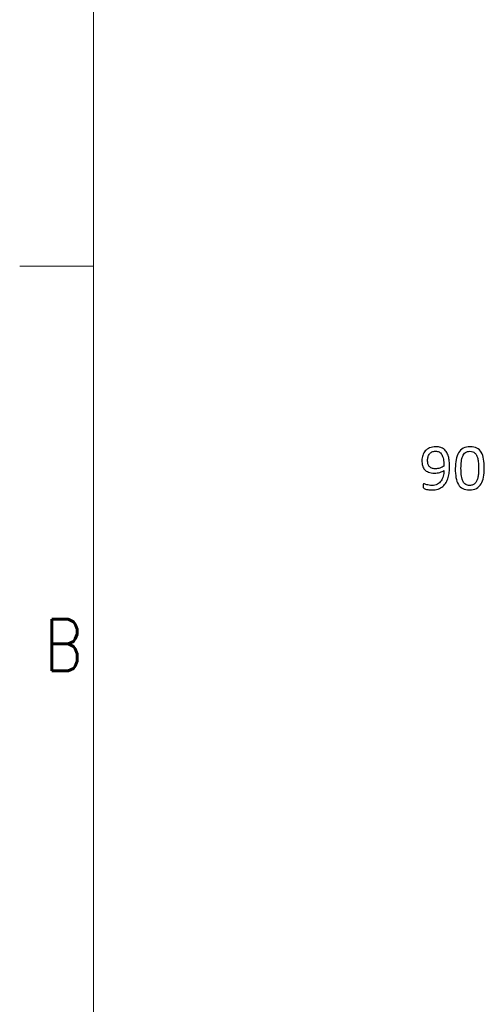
# Model space of a CAD drawing. Header units: inches. Extents: x 0 to 20790, y -12 to 14700.
# Tile 39 of 132: x 0 to 1102, y 10851 to 13184. Entities that reach past the tile are written whole.
import ezdxf

# ---------------------------------------------------------------- set-up
doc = ezdxf.new("R2010")
doc.units = ezdxf.units.IN
doc.layers.add('210', color=7, linetype='Continuous', true_color=0xffffff)
doc.layers.add('254', color=7, linetype='Continuous', true_color=0xffffff)
doc.styles.add('latin_extended', font='simplex.shx')

msp = doc.modelspace()

# ---------------------------------------------------------------- linework, layer by layer
at = {"layer": '210', "color": 7, "linetype": 'Continuous', "lineweight": 18}
for p, q in [((175, 175), (175, 14525)), ((175, 12600), (0, 12600))]:
    msp.add_line(p, q, dxfattribs=at)
at = {"layer": '254', "color": 2, "linetype": 'Continuous', "lineweight": 25}
for points, knots in [([(1018.924, 12111.775), (1019.443, 12116.19), (1019.703, 12120.546), (1019.703, 12129.404), (1019.472, 12133.76), (1018.606, 12142.012), (1017.885, 12145.849), (1015.875, 12152.913), (1014.567, 12156.092), (1011.278, 12161.689), (1009.287, 12164.084), (1004.556, 12168.007), (1001.786, 12169.537), (995.346, 12171.625), (991.688, 12172.162), (981.676, 12172.162), (976.656, 12171.268), (968.245, 12167.696), (964.798, 12165.267), (959.329, 12159.222), (957.354, 12155.717), (954.76, 12147.762), (954.152, 12143.57), (954.152, 12134.915), (954.642, 12130.991), (956.652, 12123.812), (958.277, 12120.691), (962.822, 12115.456), (965.865, 12113.391), (973.435, 12110.387), (978.07, 12109.612), (988.543, 12109.612), (992.9, 12110.218), (1000.485, 12112.707), (1003.748, 12114.112), (1006.46, 12115.699)], [0, 0, 0, 0, 0.04665101, 0.04665101, 0.09611988, 0.09611988, 0.14558874, 0.14558874, 0.19458039, 0.19458039, 0.24357204, 0.24357204, 0.2925637, 0.2925637, 0.34208497, 0.34208497, 0.4118962, 0.4118962, 0.48147676, 0.48147676, 0.55072859, 0.55072859, 0.61983399, 0.61983399, 0.68622939, 0.68622939, 0.75199527, 0.75199527, 0.81735003, 0.81735003, 0.88287727, 0.88287727, 0.94123748, 0.94123748, 1, 1, 1, 1]), ([(977.233, 12121.412), (974.925, 12122.364), (973.05, 12123.72), (970.15, 12127.199), (969.126, 12129.346), (967.856, 12134.366), (967.539, 12137.136), (967.539, 12142.878), (967.885, 12145.503), (969.328, 12150.639), (970.453, 12152.947), (973.453, 12156.986), (975.415, 12158.602), (980.112, 12161.037), (982.975, 12161.631), (989.524, 12161.631), (992.38, 12160.996), (997.32, 12158.556), (999.391, 12156.553), (1002.746, 12151.001), (1004.036, 12147.378), (1004.931, 12142.878)], [0, 0, 0, 0, 0.10705072, 0.10705072, 0.21515795, 0.21515795, 0.32326519, 0.32326519, 0.4200469, 0.4200469, 0.51682862, 0.51682862, 0.61361033, 0.61361033, 0.71133493, 0.71133493, 0.80651019, 0.80651019, 0.90303119, 0.90303119, 1, 1, 1, 1]), ([(1100.286, 12100.235), (1101.497, 12106.524), (1102.103, 12113.507), (1102.103, 12129.375), (1101.526, 12136.646), (1099.329, 12149.311), (1097.487, 12154.62), (1092.249, 12163.312), (1088.803, 12166.594), (1080.228, 12171.025), (1074.925, 12172.162), (1062.057, 12172.162), (1056.518, 12170.921), (1047.481, 12165.94), (1043.852, 12162.439), (1038.325, 12153.343), (1036.321, 12147.927), (1035.081, 12141.579)], [0, 0, 0, 0, 0.11538095, 0.11538095, 0.2394699, 0.2394699, 0.36410893, 0.36410893, 0.488143, 0.488143, 0.61152054, 0.61152054, 0.7405576, 0.7405576, 0.87057906, 0.87057906, 1, 1, 1, 1]), ([(1084.475, 12092.07), (1083.436, 12089.675), (1082.138, 12087.598), (1079.007, 12084.178), (1077.146, 12082.837), (1072.794, 12080.98), (1070.251, 12080.529), (1063.702, 12080.529), (1060.557, 12081.279), (1055.398, 12084.26), (1053.257, 12086.646), (1049.922, 12093.201), (1048.699, 12097.436), (1047.146, 12107.848), (1046.766, 12114.17), (1046.766, 12127.153), (1047.054, 12132.347), (1048.208, 12141.98), (1049.247, 12146.196), (1052.368, 12153.361), (1054.527, 12156.178), (1059.951, 12160.275), (1063.5, 12161.314), (1070.309, 12161.314), (1072.53, 12160.996), (1074.521, 12160.362)], [0, 0, 0, 0, 0.07936906, 0.07936906, 0.15947294, 0.15947294, 0.24048131, 0.24048131, 0.34521939, 0.34521939, 0.44858154, 0.44858154, 0.55122408, 0.55122408, 0.65323023, 0.65323023, 0.72914178, 0.72914178, 0.80500098, 0.80500098, 0.88108587, 0.88108587, 0.95717076, 0.95717076, 1, 1, 1, 1]), ([(1035.081, 12141.579), (1033.846, 12135.26), (1033.234, 12128.279), (1033.234, 12112.497), (1033.782, 12105.226), (1035.971, 12092.554), (1037.85, 12087.223), (1043.107, 12078.559), (1046.535, 12075.278), (1055.086, 12070.772), (1060.355, 12069.681), (1073.252, 12069.681), (1078.791, 12070.921), (1087.816, 12075.923), (1091.486, 12079.404), (1097.07, 12088.5), (1099.074, 12093.916), (1100.286, 12100.235)], [0, 0, 0, 0, 0.11456807, 0.11456807, 0.23828417, 0.23828417, 0.36155019, 0.36155019, 0.48505626, 0.48505626, 0.60887523, 0.60887523, 0.74011194, 0.74011194, 0.87035505, 0.87035505, 1, 1, 1, 1]), ([(1079.772, 12157.275), (1081.33, 12155.861), (1082.628, 12154.072), (1084.861, 12149.721), (1085.744, 12147.119), (1087.129, 12141.06), (1087.649, 12137.569), (1088.024, 12133.616)], [0, 0, 0, 0, 0.33686976, 0.33686976, 0.66843488, 0.66843488, 1, 1, 1, 1]), ([(1006.229, 12126.317), (1003.603, 12124.413), (1000.516, 12122.883), (993.33, 12120.584), (989.61, 12119.998), (982.369, 12119.998), (979.541, 12120.489), (977.233, 12121.412)], [0, 0, 0, 0, 0.34800429, 0.34800429, 0.69348409, 0.69348409, 1, 1, 1, 1]), ([(1006.46, 12115.699), (1006.344, 12110.968), (1005.739, 12106.496), (1003.495, 12097.982), (1001.786, 12094.234), (997.285, 12087.771), (994.371, 12085.174), (990.793, 12083.27)], [0, 0, 0, 0, 0.33474297, 0.33474297, 0.66737148, 0.66737148, 1, 1, 1, 1]), ([(1088.024, 12133.616), (1088.37, 12129.664), (1088.543, 12125.22), (1088.543, 12116.536), (1088.428, 12112.987), (1087.966, 12106.178), (1087.562, 12103.005), (1086.3, 12097.152), (1085.485, 12094.493), (1084.475, 12092.07)], [0, 0, 0, 0, 0.3114055, 0.3114055, 0.54180957, 0.54180957, 0.77221364, 0.77221364, 1, 1, 1, 1]), ([(957.325, 12075.74), (957.556, 12074.932), (957.931, 12074.297), (958.97, 12073.374), (959.778, 12072.912), (962.028, 12071.989), (963.442, 12071.556), (966.761, 12070.755), (968.635, 12070.402), (972.79, 12069.825), (974.954, 12069.681), (982.888, 12069.681), (987.937, 12070.431), (996.584, 12073.486), (1000.343, 12075.567), (1006.664, 12080.902), (1009.258, 12084.02), (1013.426, 12091.139), (1015.086, 12094.955), (1017.505, 12103.13), (1018.404, 12107.361), (1018.924, 12111.775)], [0, 0, 0, 0, 0.05580113, 0.05580113, 0.11160225, 0.11160225, 0.16740338, 0.16740338, 0.22229582, 0.22229582, 0.27718827, 0.27718827, 0.4209198, 0.4209198, 0.56435287, 0.56435287, 0.70920305, 0.70920305, 0.85493124, 0.85493124, 1, 1, 1, 1]), ([(957.095, 12081.625), (957.037, 12080.933), (956.979, 12080.039), (956.979, 12077.586), (957.095, 12076.519), (957.325, 12075.74)], [0, 0, 0, 0, 0.45882353, 0.45882353, 1, 1, 1, 1]), ([(961.538, 12083.501), (960.499, 12083.876), (959.72, 12084.078), (958.739, 12084.078), (958.393, 12084.02), (958.104, 12083.876)], [0, 0, 0, 0, 0.58823529, 0.58823529, 1, 1, 1, 1]), ([(970.915, 12080.962), (968.808, 12081.337), (966.991, 12081.77), (963.844, 12082.685), (962.548, 12083.097), (961.538, 12083.501)], [0, 0, 0, 0, 0.50422314, 0.50422314, 1, 1, 1, 1]), ([(990.793, 12083.27), (987.245, 12081.337), (982.975, 12080.385), (975.387, 12080.385), (973.021, 12080.558), (970.915, 12080.962)], [0, 0, 0, 0, 0.65779468, 0.65779468, 1, 1, 1, 1])]:
    msp.add_open_spline(points, degree=3, knots=knots, dxfattribs=at)
for points in [[(1074.521, 12160.362), (1076.483, 12159.698), (1078.243, 12158.688), (1079.772, 12157.275)], [(1004.931, 12142.878), (1005.796, 12138.406), (1006.229, 12132.866), (1006.229, 12126.317)], [(957.441, 12083.155), (957.297, 12082.78), (957.181, 12082.289), (957.095, 12081.625)], [(958.104, 12083.876), (957.816, 12083.76), (957.614, 12083.501), (957.441, 12083.155)]]:
    msp.add_open_spline(points, degree=3, dxfattribs=at)

# ---------------------------------------------------------------- texts
at = {"layer": '210', "color": 211, "linetype": 'Continuous', "lineweight": 18, "insert": (58.721, 11640.689), "char_height": 122.5, "attachment_point": 7, "line_spacing_factor": 0.963855, "style": 'latin_extended'}
msp.add_mtext('\\W0.8203;B', dxfattribs=at)

doc.saveas('drawing.dxf')
